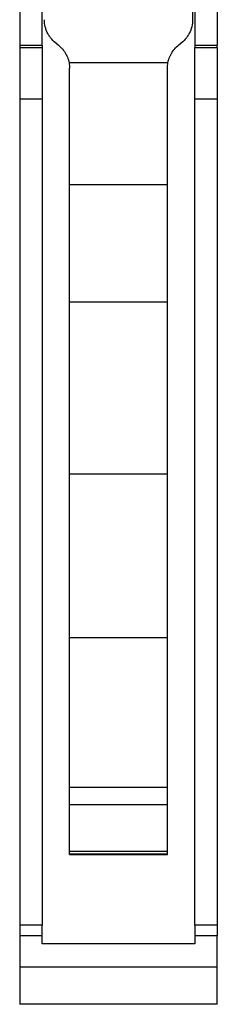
# Model space of a CAD drawing. Header units: millimetres. Extents: x -2663 to -856, y -563 to 1395.
# Tile 23 of 24: x -1711 to -1671, y 685 to 885. Entities that reach past the tile are written whole.
import ezdxf

# ---------------------------------------------------------------- set-up
doc = ezdxf.new("R2010")
doc.units = ezdxf.units.MM

msp = doc.modelspace()

# ---------------------------------------------------------------- linework, layer by layer
at = {"color": 7, "linetype": 'Continuous', "lineweight": 25}
for p, q in [((-1710.93, 879.44), (-1706.4, 879.44)), ((-1710.93, 879.44), (-1710.93, 878.96)), ((-1710.93, 878.96), (-1706.4, 878.96)), ((-1706.4, 879.44), (-1706.4, 878.96)), ((-1675.47, 879.44), (-1670.93, 879.44)), ((-1675.47, 879.44), (-1675.47, 878.96)), ((-1675.47, 878.96), (-1670.93, 878.96)), ((-1670.93, 878.96), (-1670.93, 879.44)), ((-1680.93, 875.89), (-1700.94, 875.89)), ((-1710.93, 868.6), (-1706.4, 868.6)), ((-1675.47, 868.6), (-1670.93, 868.6)), ((-1700.83, 851.22), (-1681.03, 851.22)), ((-1681.03, 827.43), (-1700.83, 827.43)), ((-1681.03, 792.61), (-1700.83, 792.61)), ((-1681.03, 759.53), (-1700.83, 759.53)), ((-1681.03, 729.23), (-1700.83, 729.23)), ((-1700.83, 725.77), (-1700.83, 729.23)), ((-1681.03, 725.77), (-1681.03, 729.23)), ((-1700.83, 725.77), (-1681.03, 725.77)), ((-1700.83, 716.38), (-1681.03, 716.38)), ((-1700.83, 715.73), (-1700.83, 716.38)), ((-1681.03, 715.73), (-1700.83, 715.73)), ((-1700.83, 715.66), (-1700.83, 715.73)), ((-1700.83, 715.66), (-1681.03, 715.66)), ((-1681.03, 715.73), (-1681.03, 716.38)), ((-1681.03, 715.66), (-1681.03, 715.73)), ((-1706.4, 701.41), (-1710.93, 701.41)), ((-1670.93, 701.41), (-1675.47, 701.41)), ((-1706.4, 699.24), (-1710.93, 699.24)), ((-1710.93, 699.24), (-1710.93, 692.87)), ((-1706.4, 697.6), (-1706.4, 699.24)), ((-1675.47, 697.6), (-1706.4, 697.6)), ((-1670.93, 699.24), (-1675.47, 699.24)), ((-1675.47, 699.24), (-1675.47, 697.6)), ((-1670.93, 692.87), (-1670.93, 699.24)), ((-1670.93, 692.87), (-1710.93, 692.87)), ((-1710.93, 692.87), (-1710.93, 685.37)), ((-1670.93, 685.37), (-1670.93, 692.87)), ((-1670.93, 685.37), (-1710.93, 685.37))]:
    msp.add_line(p, q, dxfattribs=at)
at = {"color": 7, "linetype": 'Continuous', "lineweight": 25, "flags": 128}
for points in [[(-1710.93, 888.69), (-1710.93, 887.22), (-1710.93, 885.78), (-1710.93, 884.4), (-1710.93, 883.12), (-1710.93, 881.96), (-1710.93, 880.95), (-1710.93, 880.1), (-1710.93, 879.44)], [(-1706.4, 879.44), (-1706.4, 880.1), (-1706.4, 880.95), (-1706.4, 881.96), (-1706.4, 883.12), (-1706.4, 884.4), (-1706.4, 885.78), (-1706.4, 887.22), (-1706.4, 888.69)], [(-1675.47, 888.69), (-1675.47, 887.22), (-1675.47, 885.78), (-1675.47, 884.4), (-1675.47, 883.12), (-1675.47, 881.96), (-1675.47, 880.95), (-1675.47, 880.1), (-1675.47, 879.44)], [(-1670.93, 888.69), (-1670.93, 887.22), (-1670.93, 885.78), (-1670.93, 884.4), (-1670.93, 883.12), (-1670.93, 881.96), (-1670.93, 880.95), (-1670.93, 880.1), (-1670.93, 879.44)], [(-1675.93, 886.98), (-1675.93, 886.68), (-1675.93, 886.39), (-1675.93, 886.09), (-1675.93, 885.79), (-1675.93, 885.49), (-1675.93, 885.19), (-1675.93, 884.9), (-1675.93, 884.6)], [(-1710.93, 878.96), (-1710.93, 878.09), (-1710.93, 877.09), (-1710.93, 875.96), (-1710.93, 874.71), (-1710.93, 873.34), (-1710.93, 871.86), (-1710.93, 870.28), (-1710.93, 868.6)], [(-1706.4, 878.96), (-1706.4, 878.09), (-1706.4, 877.09), (-1706.4, 875.96), (-1706.4, 874.71), (-1706.4, 873.34), (-1706.4, 871.86), (-1706.4, 870.28), (-1706.4, 868.6)], [(-1675.47, 868.6), (-1675.47, 870.28), (-1675.47, 871.86), (-1675.47, 873.34), (-1675.47, 874.71), (-1675.47, 875.96), (-1675.47, 877.09), (-1675.47, 878.09), (-1675.47, 878.96)], [(-1670.93, 878.96), (-1670.93, 878.09), (-1670.93, 877.09), (-1670.93, 875.96), (-1670.93, 874.71), (-1670.93, 873.34), (-1670.93, 871.86), (-1670.93, 870.28), (-1670.93, 868.6)], [(-1700.83, 851.22), (-1700.83, 854.18), (-1700.83, 857.13), (-1700.83, 860.08), (-1700.83, 863.03), (-1700.83, 865.97), (-1700.83, 868.91), (-1700.83, 871.85), (-1700.83, 874.78)], [(-1681.03, 851.22), (-1681.03, 854.18), (-1681.03, 857.13), (-1681.03, 860.08), (-1681.03, 863.03), (-1681.03, 865.97), (-1681.03, 868.91), (-1681.03, 871.85), (-1681.03, 874.78)], [(-1710.93, 868.6), (-1710.93, 862), (-1710.93, 855.2), (-1710.93, 848.23), (-1710.93, 841.08), (-1710.93, 833.78), (-1710.93, 826.35), (-1710.93, 818.79), (-1710.93, 811.12), (-1710.93, 803.36), (-1710.93, 795.53), (-1710.93, 787.63), (-1710.93, 779.7), (-1710.93, 771.73), (-1710.93, 763.75), (-1710.93, 755.78), (-1710.93, 747.82), (-1710.93, 739.9), (-1710.93, 732.04), (-1710.93, 724.24), (-1710.93, 716.53), (-1710.93, 708.91), (-1710.93, 701.41)], [(-1706.4, 868.6), (-1706.4, 862), (-1706.4, 855.2), (-1706.4, 848.23), (-1706.4, 841.08), (-1706.4, 833.78), (-1706.4, 826.35), (-1706.4, 818.79), (-1706.4, 811.12), (-1706.4, 803.36), (-1706.4, 795.53), (-1706.4, 787.63), (-1706.4, 779.7), (-1706.4, 771.73), (-1706.4, 763.75), (-1706.4, 755.78), (-1706.4, 747.82), (-1706.4, 739.9), (-1706.4, 732.04), (-1706.4, 724.24), (-1706.4, 716.53), (-1706.4, 708.91), (-1706.4, 701.41)], [(-1675.47, 701.41), (-1675.47, 708.91), (-1675.47, 716.53), (-1675.47, 724.24), (-1675.47, 732.04), (-1675.47, 739.9), (-1675.47, 747.82), (-1675.47, 755.78), (-1675.47, 763.75), (-1675.47, 771.73), (-1675.47, 779.7), (-1675.47, 787.63), (-1675.47, 795.53), (-1675.47, 803.36), (-1675.47, 811.12), (-1675.47, 818.79), (-1675.47, 826.35), (-1675.47, 833.78), (-1675.47, 841.08), (-1675.47, 848.23), (-1675.47, 855.2), (-1675.47, 862), (-1675.47, 868.6)], [(-1670.93, 868.6), (-1670.93, 862), (-1670.93, 855.2), (-1670.93, 848.23), (-1670.93, 841.08), (-1670.93, 833.78), (-1670.93, 826.35), (-1670.93, 818.79), (-1670.93, 811.12), (-1670.93, 803.36), (-1670.93, 795.53), (-1670.93, 787.63), (-1670.93, 779.7), (-1670.93, 771.73), (-1670.93, 763.75), (-1670.93, 755.78), (-1670.93, 747.82), (-1670.93, 739.9), (-1670.93, 732.04), (-1670.93, 724.24), (-1670.93, 716.53), (-1670.93, 708.91), (-1670.93, 701.41)], [(-1700.83, 827.43), (-1700.83, 830.18), (-1700.83, 833.05), (-1700.83, 836), (-1700.83, 839.02), (-1700.83, 842.08), (-1700.83, 845.15), (-1700.83, 848.21), (-1700.83, 851.22)], [(-1681.03, 827.43), (-1681.03, 830.18), (-1681.03, 833.05), (-1681.03, 836), (-1681.03, 839.02), (-1681.03, 842.08), (-1681.03, 845.15), (-1681.03, 848.21), (-1681.03, 851.22)], [(-1700.83, 792.61), (-1700.83, 796.75), (-1700.83, 801.03), (-1700.83, 805.4), (-1700.83, 809.83), (-1700.83, 814.29), (-1700.83, 818.73), (-1700.83, 823.12), (-1700.83, 827.43)], [(-1681.03, 792.61), (-1681.03, 796.75), (-1681.03, 801.03), (-1681.03, 805.4), (-1681.03, 809.83), (-1681.03, 814.29), (-1681.03, 818.73), (-1681.03, 823.12), (-1681.03, 827.43)], [(-1700.83, 759.53), (-1700.83, 763.5), (-1700.83, 767.57), (-1700.83, 771.72), (-1700.83, 775.91), (-1700.83, 780.12), (-1700.83, 784.33), (-1700.83, 788.5), (-1700.83, 792.61)], [(-1681.03, 759.53), (-1681.03, 763.5), (-1681.03, 767.57), (-1681.03, 771.72), (-1681.03, 775.91), (-1681.03, 780.12), (-1681.03, 784.33), (-1681.03, 788.5), (-1681.03, 792.61)], [(-1700.83, 729.23), (-1700.83, 732.85), (-1700.83, 736.58), (-1700.83, 740.38), (-1700.83, 744.23), (-1700.83, 748.1), (-1700.83, 751.96), (-1700.83, 755.78), (-1700.83, 759.53)], [(-1681.03, 729.23), (-1681.03, 732.85), (-1681.03, 736.58), (-1681.03, 740.38), (-1681.03, 744.23), (-1681.03, 748.1), (-1681.03, 751.96), (-1681.03, 755.78), (-1681.03, 759.53)], [(-1700.83, 716.38), (-1700.83, 716.72), (-1700.83, 717.35), (-1700.83, 718.23), (-1700.83, 719.36), (-1700.83, 720.72), (-1700.83, 722.26), (-1700.83, 723.96), (-1700.83, 725.77)], [(-1681.03, 716.38), (-1681.03, 716.72), (-1681.03, 717.35), (-1681.03, 718.23), (-1681.03, 719.36), (-1681.03, 720.72), (-1681.03, 722.26), (-1681.03, 723.96), (-1681.03, 725.77)], [(-1710.93, 701.41), (-1710.93, 701.15), (-1710.93, 700.89), (-1710.93, 700.62), (-1710.93, 700.34), (-1710.93, 700.07), (-1710.93, 699.79), (-1710.93, 699.51), (-1710.93, 699.24)], [(-1706.4, 699.24), (-1706.4, 699.51), (-1706.4, 699.79), (-1706.4, 700.07), (-1706.4, 700.34), (-1706.4, 700.62), (-1706.4, 700.89), (-1706.4, 701.15), (-1706.4, 701.41)], [(-1675.47, 701.41), (-1675.47, 701.15), (-1675.47, 700.89), (-1675.47, 700.62), (-1675.47, 700.34), (-1675.47, 700.07), (-1675.47, 699.79), (-1675.47, 699.51), (-1675.47, 699.24)], [(-1670.93, 701.41), (-1670.93, 701.15), (-1670.93, 700.89), (-1670.93, 700.62), (-1670.93, 700.34), (-1670.93, 700.07), (-1670.93, 699.79), (-1670.93, 699.51), (-1670.93, 699.24)]]:
    msp.add_lwpolyline(points, dxfattribs=at)
at = {"color": 7, "linetype": 'Continuous', "lineweight": 25}
for points, knots in [([(-1703.38, 879.69), (-1703.78, 879.97), (-1704.13, 880.29), (-1704.61, 880.83), (-1704.75, 881.02), (-1705.02, 881.42), (-1705.15, 881.62), (-1705.37, 882.05), (-1705.46, 882.26), (-1705.63, 882.71), (-1705.7, 882.94), (-1705.87, 883.64), (-1705.93, 884.12), (-1705.93, 884.6)], [0, 0, 0, 0, 0.25, 0.25, 0.375, 0.375, 0.5, 0.5, 0.625, 0.625, 0.75, 0.75, 1, 1, 1, 1]), ([(-1675.93, 884.6), (-1675.93, 884.12), (-1675.99, 883.64), (-1676.21, 882.72), (-1676.39, 882.26), (-1676.71, 881.63), (-1676.84, 881.42), (-1677.1, 881.03), (-1677.25, 880.84), (-1677.73, 880.29), (-1678.08, 879.97), (-1678.48, 879.69)], [0, 0, 0, 0, 0.25, 0.25, 0.5, 0.5, 0.625, 0.625, 0.75, 0.75, 1, 1, 1, 1]), ([(-1703.38, 879.69), (-1703.06, 879.47), (-1702.77, 879.21), (-1702.37, 878.79), (-1702.24, 878.65), (-1702, 878.34), (-1701.89, 878.18), (-1701.57, 877.7), (-1701.4, 877.35), (-1701.12, 876.64), (-1701.01, 876.27), (-1700.94, 875.89)], [0, 0, 0, 0, 0.25, 0.25, 0.375, 0.375, 0.5, 0.5, 0.75, 0.75, 1, 1, 1, 1]), ([(-1680.93, 875.89), (-1680.85, 876.27), (-1680.75, 876.64), (-1680.54, 877.17), (-1680.46, 877.34), (-1680.28, 877.69), (-1680.18, 877.86), (-1679.87, 878.35), (-1679.63, 878.65), (-1679.1, 879.21), (-1678.8, 879.47), (-1678.48, 879.69)], [0, 0, 0, 0, 0.25, 0.25, 0.375, 0.375, 0.5, 0.5, 0.75, 0.75, 1, 1, 1, 1])]:
    msp.add_open_spline(points, degree=3, knots=knots, dxfattribs=at)
for points in [[(-1700.94, 875.89), (-1700.87, 875.52), (-1700.83, 875.16), (-1700.83, 874.78)], [(-1681.03, 874.78), (-1681.03, 875.16), (-1680.99, 875.52), (-1680.93, 875.89)]]:
    msp.add_open_spline(points, degree=3, dxfattribs=at)

doc.saveas('drawing.dxf')
